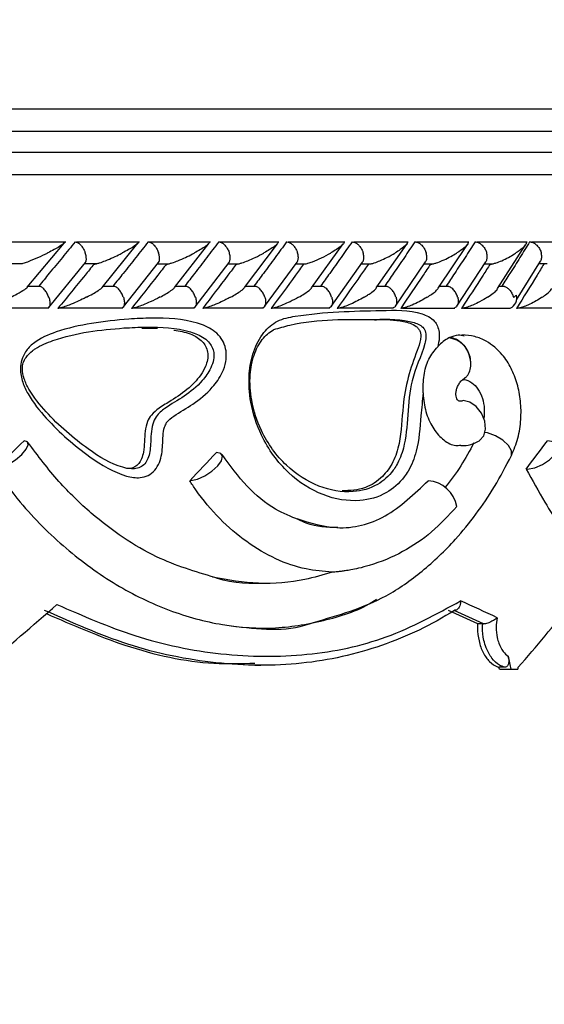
# Model space of a CAD drawing. Header units: millimetres. Extents: x 65 to 121, y 64 to 185.
# Tile 145 of 175: x 94.19 to 95.37, y 132 to 134.21. Entities that reach past the tile are written whole.
import ezdxf

# ---------------------------------------------------------------- set-up
doc = ezdxf.new("R2010")
doc.units = ezdxf.units.MM
doc.styles.add('SLDTEXTSTYLE0', font='TXT', dxfattribs={"width": 0.75})
doc.dimstyles.new('SLDDIMSTYLE0', dxfattribs={"dimtxt": 3.5, "dimasz": 3.302, "dimexe": 0, "dimexo": 0.0625, "dimgap": 0.875, "dimtad": 1, "dimdec": 0, "dimlfac": 20, "dimrnd": 1e-09, "dimzin": 12, "dimdsep": 46, "dimtxsty": 'SLDTEXTSTYLE0', "dimsah": 1, "dimcen": 0.09, "dimadec": 0, "dimazin": 3, "dimtfac": 1, "dimtdec": 0, "dimtofl": 0, "dimtmove": 0, "dimatfit": 3, "dimfxl": 0, "dimfrac": 2, "dimtolj": 1, "dimtzin": 12, "dimarcsym": 0})
doc.dimstyles.new('SLDDIMSTYLE1', dxfattribs={"dimtxt": 3.5, "dimasz": 3.302, "dimexe": 0, "dimexo": 0.0625, "dimgap": 0.875, "dimtad": 1, "dimdec": 0, "dimlfac": 20, "dimrnd": 1e-09, "dimzin": 12, "dimdsep": 46, "dimtxsty": 'SLDTEXTSTYLE0', "dimsah": 1, "dimcen": 0.09, "dimadec": 0, "dimazin": 3, "dimtfac": 1, "dimtdec": 0, "dimtmove": 0, "dimatfit": 0, "dimfxl": 0, "dimfrac": 2, "dimtolj": 1, "dimtzin": 12, "dimarcsym": 0})

# ---------------------------------------------------------------- blocks, each defined once
blk = doc.blocks.new('_D')
at = {"color": 7, "linetype": 'Continuous', "lineweight": 18}
for p, q in [((87.9732, 185.0116), (121.2937, 185.0116)), ((120.2937, 185.0116), (120.2937, 118.6561)), ((85.3725, 118.6561), (121.2937, 118.6561))]:
    blk.add_line(p, q, dxfattribs=at)
for points in [[(120.2937, 185.0116), (119.7857, 181.7096), (120.8017, 181.7096)], [(120.2937, 118.6561), (120.8017, 121.9581), (119.7857, 121.9581)]]:
    blk.add_solid(points, dxfattribs=at)
at = {"color": 7, "linetype": 'Continuous', "lineweight": 18, "insert": (115.782, 153.7638), "char_height": 3.5, "attachment_point": 1, "rotation": 90, "style": 'SLDTEXTSTYLE0'}
blk.add_mtext('1327', dxfattribs=at)
blk = doc.blocks.new('_D_1')
at = {"color": 7, "linetype": 'Continuous', "lineweight": 18}
for p, q in [((86.2605, 139.3984), (111.3595, 139.3984)), ((110.3595, 139.3984), (110.3595, 118.6561)), ((85.3725, 118.6561), (111.3595, 118.6561))]:
    blk.add_line(p, q, dxfattribs=at)
for points in [[(110.3595, 139.3984), (109.8515, 136.0964), (110.8675, 136.0964)], [(110.3595, 118.6561), (110.8675, 121.9581), (109.8515, 121.9581)]]:
    blk.add_solid(points, dxfattribs=at)
at = {"color": 7, "linetype": 'Continuous', "lineweight": 18, "insert": (105.8477, 126.8513), "char_height": 3.5, "attachment_point": 1, "rotation": 90, "style": 'SLDTEXTSTYLE0'}
blk.add_mtext('415', dxfattribs=at)

msp = doc.modelspace()

# ---------------------------------------------------------------- linework, layer by layer
at = {"color": 7, "linetype": 'Continuous', "lineweight": 25}
for p, q in [((93.24393, 134.01008), (96.51802, 134.01008)), ((91.82529, 133.91307), (96.27624, 133.91307)), ((94.29819, 133.71165), (94.15181, 133.71165)), ((94.21182, 133.61089), (94.29421, 133.70936)), ((94.46313, 133.71164), (94.32163, 133.71164)), ((94.37956, 133.61036), (94.45934, 133.7091)), ((94.62228, 133.71163), (94.48565, 133.71163)), ((94.5418, 133.61022), (94.61836, 133.70842)), ((94.77567, 133.7116), (94.64395, 133.7116)), ((94.69807, 133.60979), (94.77204, 133.70822)), ((94.92336, 133.71155), (94.79657, 133.71155)), ((94.84882, 133.60962), (94.91978, 133.70771)), ((95.06531, 133.7115), (94.94351, 133.7115)), ((94.9936, 133.60909), (95.06198, 133.70745)), ((95.20141, 133.71144), (95.08471, 133.71144)), ((95.13256, 133.60843), (95.19818, 133.70683)), ((95.3316, 133.71139), (95.22012, 133.71139)), ((95.26568, 133.60769), (95.32833, 133.7059)), ((95.44719, 133.71165), (95.3416, 133.71165)), ((94.17045, 133.66365), (94.19923, 133.66365)), ((94.25905, 133.56496), (94.34201, 133.66585)), ((94.33978, 133.66359), (94.36709, 133.66359)), ((94.42713, 133.56685), (94.5059, 133.66608)), ((94.5032, 133.66353), (94.52931, 133.66353)), ((94.58805, 133.56711), (94.66401, 133.66635)), ((94.66079, 133.66347), (94.6858, 133.66347)), ((94.74321, 133.56741), (94.8164, 133.66666)), ((94.81259, 133.66341), (94.83663, 133.66341)), ((94.89266, 133.56776), (94.96307, 133.66701)), ((94.95864, 133.66337), (94.98164, 133.66337)), ((95.0364, 133.56816), (95.104, 133.66743)), ((95.10122, 133.66334), (95.121, 133.66334)), ((95.17436, 133.56862), (95.23914, 133.6679)), ((95.23615, 133.66332), (95.25457, 133.66332)), ((95.3079, 133.58283), (95.36151, 133.66881)), ((95.35829, 133.66365), (95.37636, 133.66365)), ((94.24115, 133.61254), (94.21312, 133.61254)), ((94.40796, 133.61253), (94.38102, 133.61253)), ((94.56901, 133.6125), (94.5431, 133.6125)), ((94.72437, 133.61245), (94.6993, 133.61245)), ((94.87405, 133.6124), (94.84978, 133.6124)), ((95.01802, 133.61234), (94.99444, 133.61234)), ((95.15622, 133.61228), (95.1334, 133.61228)), ((95.28129, 133.61222), (95.26662, 133.61222)), ((94.11262, 133.56448), (94.25967, 133.56448)), ((94.28371, 133.56442), (94.42588, 133.56442)), ((94.44895, 133.56437), (94.58623, 133.56437)), ((94.6084, 133.56431), (94.74077, 133.56431)), ((94.76213, 133.56427), (94.88957, 133.56427)), ((94.91018, 133.56424), (95.03261, 133.56424)), ((95.05252, 133.56422), (95.16985, 133.56422)), ((95.18913, 133.56422), (95.29398, 133.56422)), ((95.31346, 133.56448), (95.41993, 133.56448)), ((94.46832, 133.51902), (94.50332, 133.51877)), ((95.15772, 133.49807), (95.15664, 133.49754)), ((95.23215, 132.85673), (95.22096, 132.85673)), ((95.23215, 132.85673), (95.23371, 132.85669)), ((94.72163, 132.76384), (94.7347, 132.76384)), ((95.28156, 132.75944), (95.26865, 132.75944)), ((95.2697, 132.75507), (95.2963, 132.75507)), ((95.2963, 132.75507), (95.31097, 132.75507))]:
    msp.add_line(p, q, dxfattribs=at)
at = {"color": 1, "linetype": 'Continuous', "lineweight": 25}
for p, q in [((93.23614, 133.96008), (96.56802, 133.96008)), ((91.82611, 133.86307), (96.32624, 133.86307))]:
    msp.add_line(p, q, dxfattribs=at)
at = {"color": 7, "linetype": 'Continuous', "lineweight": 25, "flags": 128}
for points in [[(95.22473, 133.26683), (95.22525, 133.26716), (95.23447, 133.27778), (95.23849, 133.29315), (95.23672, 133.31098), (95.22942, 133.32864), (95.21768, 133.34353), (95.20321, 133.35344), (95.18818, 133.3569)], [(94.14044, 133.20356), (94.15337, 133.20652), (94.16903, 133.2137), (94.18511, 133.22405), (94.19923, 133.23603), (94.20931, 133.24789), (94.21387, 133.25786), (94.21223, 133.26448), (94.20463, 133.26678)], [(95.3319, 133.20356), (95.3488, 133.20652), (95.36642, 133.2137), (95.38215, 133.22405), (95.39368, 133.23603), (95.39931, 133.24789), (95.3982, 133.25786), (95.39052, 133.26448), (95.3774, 133.26678)], [(94.57851, 133.17747), (94.59305, 133.18076), (94.60946, 133.18814), (94.62535, 133.19855), (94.63845, 133.21048), (94.64685, 133.22221), (94.64934, 133.23204), (94.64555, 133.23855), (94.63605, 133.24081)]]:
    msp.add_lwpolyline(points, dxfattribs=at)
at = {"color": 1, "linetype": 'Continuous', "lineweight": 25, "flags": 128}
msp.add_lwpolyline([(95.29657, 133.23382), (95.29698, 133.23468), (95.29701, 133.24458), (95.29015, 133.25626), (95.27744, 133.26795), (95.26082, 133.27785), (95.24283, 133.28444), (95.23735, 133.28566)], dxfattribs=at)
at = {"color": 7, "linetype": 'Continuous', "lineweight": 25}
for centre, radius, start, end in [((95.2835, 133.58724), 0.02529, 294.45523, 13.4496), ((95.14839, 133.4416), 0.05654, 8.54661, 81.61033), ((95.32978, 133.25437), 0.05085, 269.85992, 272.38669), ((94.57571, 133.21159), 0.03424, 269.89498, 274.68564), ((95.10486, 133.10726), 0.07034, 10.18635, 85.78536), ((91.74758, 133.8572), 4.37867, 298.678, 346.79235)]:
    msp.add_arc(centre, radius, start, end, dxfattribs=at)
for centre, major_axis, ratio, start_param, end_param in [((91.75124, 133.23515), (4.46786, 3.52212), 0.279469, 5.0446119, 5.0615405), ((91.75124, 133.23515), (4.33043, 3.12957), 0.4715713, 5.2820693, 5.2989979), ((91.75124, 133.20908), (4.42153, 3.43828), 0.3417523, 5.1180156, 5.1349102), ((91.75124, 133.0925), (4.57046, -1.08404), 0.187895, 0.7396462, 0.767203), ((91.75124, 133.33407), (4.45378, 2.97789), 0.3513126, 5.0245109, 5.0668144), ((91.75124, 133.0716), (4.53043, -1.07961), 0.1886315, 0.7445244, 0.7667413), ((91.74686, 133.07337), (4.5504, -1.08438), 0.1886315, 0.7438994, 0.766048), ((91.75124, 133.33407), (4.38972, 2.3962), 0.5378431, 5.3187233, 5.3610268), ((91.75124, 134.85044), (-3.65009, 12.21316), 0.2258355, 4.4729726, 4.4753725), ((91.75124, 134.85044), (-3.61817, 12.10638), 0.2258355, 4.4714399, 4.471806), ((91.75124, 135.3334), (2.38461, 15.05558), 0.2593318, 4.5814845, 4.5817792)]:
    msp.add_ellipse(centre, major_axis=major_axis, ratio=ratio, start_param=start_param, end_param=end_param, dxfattribs=at)
for points, knots in [([(94.31892, 133.71245), (94.3094, 133.70082), (94.29018, 133.67733), (94.26298, 133.64431), (94.24526, 133.62294), (94.23736, 133.61341)], [0, 0, 0, 0, 0.3521705, 0.7113261, 1, 1, 1, 1]), ([(94.29533, 133.71217), (94.2955, 133.71189), (94.29603, 133.71101), (94.29331, 133.70839), (94.28607, 133.70306), (94.27381, 133.69596), (94.26242, 133.69002), (94.25732, 133.68749), (94.25725, 133.68745)], [0, 0, 0, 0, 0.0653618, 0.2035579, 0.340625, 0.717961, 0.9962003, 1, 1, 1, 1]), ([(94.31892, 133.71245), (94.31904, 133.71245), (94.32063, 133.71243), (94.32404, 133.71141), (94.32926, 133.70766), (94.33453, 133.7017), (94.33876, 133.69469), (94.34087, 133.68965), (94.34161, 133.68754), (94.34164, 133.68745)], [0, 0, 0, 0, 0.0163689, 0.2068993, 0.3985412, 0.5994353, 0.8309776, 0.993475, 1, 1, 1, 1]), ([(94.48265, 133.71245), (94.47345, 133.70081), (94.45487, 133.67727), (94.42861, 133.64426), (94.4115, 133.6229), (94.40391, 133.61341)], [0, 0, 0, 0, 0.3526531, 0.7126125, 1, 1, 1, 1]), ([(94.46038, 133.71208), (94.46055, 133.71178), (94.46109, 133.71086), (94.45876, 133.70833), (94.45217, 133.70306), (94.44055, 133.69596), (94.42954, 133.69002), (94.42463, 133.68749), (94.42456, 133.68745)], [0, 0, 0, 0, 0.0654696, 0.1993171, 0.3322415, 0.7173282, 0.9961742, 1, 1, 1, 1]), ([(94.48265, 133.71245), (94.48362, 133.71236), (94.48619, 133.71213), (94.49088, 133.70971), (94.49642, 133.70476), (94.50157, 133.69773), (94.50454, 133.6916), (94.50578, 133.68816), (94.50599, 133.68753), (94.50602, 133.68745)], [0, 0, 0, 0, 0.1156988, 0.3058072, 0.5012, 0.7257133, 0.9503961, 0.9934872, 1, 1, 1, 1]), ([(94.64063, 133.71245), (94.63175, 133.70079), (94.61381, 133.67723), (94.58847, 133.64422), (94.57198, 133.62287), (94.56467, 133.61341)], [0, 0, 0, 0, 0.3531115, 0.7135342, 1, 1, 1, 1]), ([(94.61728, 133.71245), (94.61763, 133.71245), (94.61873, 133.71244), (94.61989, 133.712), (94.62028, 133.71024), (94.61695, 133.70681), (94.60675, 133.69907), (94.59553, 133.69253), (94.58609, 133.68749), (94.58603, 133.68745)], [0, 0, 0, 0, 0.0233503, 0.073471, 0.1346989, 0.3255615, 0.4728035, 0.9964192, 1, 1, 1, 1]), ([(94.64063, 133.71245), (94.64165, 133.71236), (94.64437, 133.71213), (94.64926, 133.70971), (94.65496, 133.70476), (94.6602, 133.69773), (94.66315, 133.69159), (94.66437, 133.68816), (94.66457, 133.68753), (94.66459, 133.68745)], [0, 0, 0, 0, 0.1158045, 0.30583129, 0.50116764, 0.72571138, 0.95043774, 0.99349872, 1, 1, 1, 1]), ([(94.7929, 133.71245), (94.78433, 133.70078), (94.76704, 133.67721), (94.74263, 133.64419), (94.72674, 133.62285), (94.71971, 133.61341)], [0, 0, 0, 0, 0.3535564, 0.7141016, 1, 1, 1, 1]), ([(94.77042, 133.71245), (94.77063, 133.71245), (94.77135, 133.71246), (94.77262, 133.71228), (94.7736, 133.71159), (94.77347, 133.70968), (94.77067, 133.7065), (94.7615, 133.69901), (94.75087, 133.6925), (94.74178, 133.68749), (94.74172, 133.68745)], [0, 0, 0, 0, 0.0130743, 0.0440209, 0.1002212, 0.1663466, 0.3297222, 0.4739238, 0.9964061, 1, 1, 1, 1]), ([(94.7929, 133.71245), (94.79305, 133.71245), (94.79493, 133.71243), (94.79887, 133.7114), (94.80468, 133.70765), (94.81035, 133.70169), (94.81468, 133.69469), (94.8167, 133.68965), (94.81737, 133.68753), (94.8174, 133.68745)], [0, 0, 0, 0, 0.0167328, 0.2070648, 0.3985551, 0.5993247, 0.831034, 0.9934954, 1, 1, 1, 1]), ([(94.93946, 133.71245), (94.93123, 133.70079), (94.91461, 133.67723), (94.89112, 133.64422), (94.87582, 133.62287), (94.86904, 133.61341)], [0, 0, 0, 0, 0.3533388, 0.7136715, 1, 1, 1, 1]), ([(94.9178, 133.71245), (94.91785, 133.71245), (94.91873, 133.71247), (94.92029, 133.71228), (94.92155, 133.71127), (94.92087, 133.7083), (94.91514, 133.70278), (94.90487, 133.69539), (94.89631, 133.69014), (94.8917, 133.68749), (94.89164, 133.68745)], [0, 0, 0, 0, 0.0028466, 0.0509796, 0.1103326, 0.2078053, 0.4531848, 0.7216389, 0.9964036, 1, 1, 1, 1]), ([(94.93946, 133.71245), (94.93962, 133.71245), (94.94159, 133.71243), (94.94569, 133.71141), (94.95167, 133.70766), (94.95745, 133.70169), (94.96179, 133.69468), (94.96378, 133.68965), (94.96441, 133.68753), (94.96444, 133.68745)], [0, 0, 0, 0, 0.0166355, 0.2070125, 0.3985393, 0.5993404, 0.8310139, 0.9934847, 1, 1, 1, 1]), ([(95.08028, 133.71245), (95.0724, 133.70082), (95.05648, 133.67732), (95.03392, 133.6443), (95.0192, 133.62292), (95.01266, 133.61341)], [0, 0, 0, 0, 0.3524704, 0.7122482, 1, 1, 1, 1]), ([(95.05941, 133.71245), (95.06007, 133.71243), (95.0615, 133.71239), (95.06306, 133.71173), (95.06372, 133.70995), (95.06036, 133.70447), (95.05023, 133.69655), (95.04003, 133.68999), (95.03584, 133.68749), (95.03579, 133.68745)], [0, 0, 0, 0, 0.0388602, 0.0848105, 0.1629338, 0.3126905, 0.7369056, 0.9964091, 1, 1, 1, 1]), ([(95.08028, 133.71245), (95.08145, 133.71237), (95.08456, 133.71213), (95.08997, 133.70972), (95.09611, 133.70476), (95.10153, 133.69773), (95.10438, 133.6916), (95.10548, 133.68816), (95.10566, 133.68753), (95.10568, 133.68745)], [0, 0, 0, 0, 0.1156045, 0.3057795, 0.5012317, 0.7256987, 0.9503503, 0.993484, 1, 1, 1, 1]), ([(95.21531, 133.71245), (95.20778, 133.70085), (95.19257, 133.67741), (95.17096, 133.6444), (95.15682, 133.62298), (95.15051, 133.61341)], [0, 0, 0, 0, 0.35157523, 0.71044208, 1, 1, 1, 1]), ([(95.19519, 133.71245), (95.19568, 133.71244), (95.19699, 133.71243), (95.19874, 133.71195), (95.19998, 133.71051), (95.19854, 133.70608), (95.18996, 133.69808), (95.17995, 133.6911), (95.17417, 133.68749), (95.17411, 133.68745)], [0, 0, 0, 0, 0.0273873, 0.072141, 0.141881, 0.2690929, 0.6203428, 0.9964128, 1, 1, 1, 1]), ([(95.21531, 133.71245), (95.21652, 133.71237), (95.21974, 133.71213), (95.22531, 133.70972), (95.23157, 133.70476), (95.23702, 133.69773), (95.23983, 133.6916), (95.24088, 133.68816), (95.24105, 133.68753), (95.24107, 133.68745)], [0, 0, 0, 0, 0.1153915, 0.3057282, 0.5012761, 0.7256841, 0.9502463, 0.9934822, 1, 1, 1, 1]), ([(95.33729, 133.71245), (95.33011, 133.70085), (95.31555, 133.67731), (95.29488, 133.64429), (95.28131, 133.62289), (95.27531, 133.61341)], [0, 0, 0, 0, 0.3511494, 0.712728, 1, 1, 1, 1]), ([(95.32922, 133.71134), (95.32933, 133.71128), (95.33038, 133.71066), (95.32967, 133.70723), (95.32516, 133.70154), (95.31653, 133.69432), (95.31009, 133.68979), (95.30659, 133.68749), (95.30654, 133.68745)], [0, 0, 0, 0, 0.0143445, 0.1376783, 0.4655182, 0.7287576, 0.9959748, 1, 1, 1, 1]), ([(95.33729, 133.71245), (95.33854, 133.71237), (95.34187, 133.71213), (95.34757, 133.70972), (95.35394, 133.70477), (95.35941, 133.69773), (95.36218, 133.6916), (95.36319, 133.68816), (95.36335, 133.68754), (95.36337, 133.68745)], [0, 0, 0, 0, 0.1152934, 0.3056871, 0.5012836, 0.7256603, 0.9501951, 0.9934635, 1, 1, 1, 1]), ([(94.19924, 133.66358), (94.20035, 133.66387), (94.20474, 133.66503), (94.21757, 133.66966), (94.23615, 133.67737), (94.25031, 133.68401), (94.25718, 133.68742), (94.25725, 133.68745)], [0, 0, 0, 0, 0.0550411, 0.2192316, 0.5991044, 0.9960029, 1, 1, 1, 1]), ([(94.34201, 133.66585), (94.34267, 133.66719), (94.34415, 133.6702), (94.34423, 133.67722), (94.34299, 133.68331), (94.34188, 133.68675), (94.34167, 133.68737), (94.34164, 133.68745)], [0, 0, 0, 0, 0.2651066, 0.5959288, 0.9269972, 0.9903909, 1, 1, 1, 1]), ([(94.36122, 133.66245), (94.3619, 133.66249), (94.36351, 133.66259), (94.36781, 133.66355), (94.37589, 133.66599), (94.39487, 133.67317), (94.41149, 133.68084), (94.42302, 133.68667), (94.42449, 133.68742), (94.42456, 133.68745)], [0, 0, 0, 0, 0.0427744, 0.100381, 0.1938321, 0.38605, 0.9205358, 0.9964016, 1, 1, 1, 1]), ([(94.50585, 133.66612), (94.50655, 133.66738), (94.50816, 133.67032), (94.50844, 133.67723), (94.50732, 133.68331), (94.50625, 133.68675), (94.50605, 133.68737), (94.50602, 133.68745)], [0, 0, 0, 0, 0.2530005, 0.5893539, 0.9259371, 0.9902572, 1, 1, 1, 1]), ([(94.52347, 133.66245), (94.5242, 133.66249), (94.52589, 133.66259), (94.53029, 133.66355), (94.53843, 133.66601), (94.55725, 133.67319), (94.57343, 133.68085), (94.58456, 133.68668), (94.58597, 133.68742), (94.58603, 133.68745)], [0, 0, 0, 0, 0.0429558, 0.1007628, 0.1945168, 0.3871936, 0.9215756, 0.9963883, 1, 1, 1, 1]), ([(94.66392, 133.66641), (94.66464, 133.66759), (94.66637, 133.67044), (94.66684, 133.67723), (94.66585, 133.68331), (94.66482, 133.68675), (94.66462, 133.68737), (94.66459, 133.68745)], [0, 0, 0, 0, 0.2389284, 0.5816401, 0.9246207, 0.9900739, 1, 1, 1, 1]), ([(94.68, 133.66245), (94.68075, 133.66249), (94.68252, 133.66259), (94.68699, 133.66355), (94.69514, 133.66599), (94.70762, 133.6708), (94.72419, 133.67823), (94.73557, 133.68407), (94.74165, 133.68742), (94.74172, 133.68745)], [0, 0, 0, 0, 0.042723, 0.1004476, 0.1939206, 0.3857552, 0.6486477, 0.996414, 1, 1, 1, 1]), ([(94.81627, 133.66675), (94.81698, 133.66782), (94.81881, 133.67058), (94.81946, 133.67724), (94.8186, 133.68332), (94.81761, 133.68675), (94.81742, 133.68737), (94.8174, 133.68745)], [0, 0, 0, 0, 0.2224887, 0.5726088, 0.9230103, 0.9898723, 1, 1, 1, 1]), ([(94.83664, 133.66334), (94.83799, 133.66367), (94.84265, 133.66481), (94.85483, 133.66925), (94.87234, 133.67699), (94.88517, 133.68375), (94.89158, 133.68742), (94.89164, 133.68745)], [0, 0, 0, 0, 0.0633435, 0.2187411, 0.5740238, 0.9960408, 1, 1, 1, 1]), ([(94.96291, 133.66712), (94.96359, 133.66808), (94.96549, 133.67073), (94.96631, 133.67724), (94.96558, 133.68331), (94.96465, 133.68675), (94.96446, 133.68737), (94.96444, 133.68745)], [0, 0, 0, 0, 0.2029003, 0.5618132, 0.9210063, 0.9895934, 1, 1, 1, 1]), ([(94.98165, 133.66327), (94.9819, 133.66332), (94.98427, 133.66377), (94.99148, 133.66608), (95.00354, 133.67073), (95.01945, 133.67823), (95.0301, 133.68407), (95.03573, 133.68742), (95.03579, 133.68745)], [0, 0, 0, 0, 0.0118589, 0.1141946, 0.3242979, 0.6128452, 0.9960573, 1, 1, 1, 1]), ([(95.10382, 133.66755), (95.10445, 133.66838), (95.10639, 133.67091), (95.10735, 133.67725), (95.10676, 133.68331), (95.10588, 133.68675), (95.1057, 133.68737), (95.10568, 133.68745)], [0, 0, 0, 0, 0.1795494, 0.5489401, 0.9185651, 0.9892786, 1, 1, 1, 1]), ([(95.11527, 133.66245), (95.11613, 133.6625), (95.11813, 133.66259), (95.12284, 133.66356), (95.13107, 133.66603), (95.14912, 133.67328), (95.16345, 133.68095), (95.17297, 133.68674), (95.17406, 133.68742), (95.17411, 133.68745)], [0, 0, 0, 0, 0.0432964, 0.1010448, 0.1950169, 0.3888618, 0.9279867, 0.9964025, 1, 1, 1, 1]), ([(95.23895, 133.66802), (95.2395, 133.66871), (95.24144, 133.6711), (95.24253, 133.67726), (95.24209, 133.68331), (95.24126, 133.68675), (95.24109, 133.68737), (95.24107, 133.68745)], [0, 0, 0, 0, 0.1520654, 0.53372556, 0.91565501, 0.98889627, 1, 1, 1, 1]), ([(95.2488, 133.66245), (95.24968, 133.66249), (95.25173, 133.66259), (95.25646, 133.66355), (95.26463, 133.66599), (95.28234, 133.6732), (95.29624, 133.68087), (95.30538, 133.68669), (95.30649, 133.68742), (95.30654, 133.68745)], [0, 0, 0, 0, 0.0427784, 0.1000555, 0.1932212, 0.3854893, 0.9231098, 0.9964054, 1, 1, 1, 1]), ([(95.36139, 133.66889), (95.36174, 133.6693), (95.36352, 133.67145), (95.36461, 133.67728), (95.36433, 133.68331), (95.36355, 133.68675), (95.36339, 133.68737), (95.36337, 133.68745)], [0, 0, 0, 0, 0.0963745, 0.5030705, 0.9100171, 0.9881847, 1, 1, 1, 1]), ([(94.36122, 133.66245), (94.35451, 133.65418), (94.32776, 133.62116), (94.3007, 133.58815), (94.28041, 133.56341)], [0, 0, 0, 0, 0.2504677, 1, 1, 1, 1]), ([(94.52347, 133.66245), (94.517, 133.65417), (94.49118, 133.62115), (94.46504, 133.58814), (94.44546, 133.56341)], [0, 0, 0, 0, 0.2509722, 1, 1, 1, 1]), ([(94.68, 133.66245), (94.67375, 133.65416), (94.64886, 133.62115), (94.62364, 133.58813), (94.60476, 133.56341)], [0, 0, 0, 0, 0.2511574, 1, 1, 1, 1]), ([(94.83081, 133.66245), (94.8248, 133.65417), (94.80084, 133.62116), (94.77654, 133.58814), (94.75834, 133.56341)], [0, 0, 0, 0, 0.2510107, 1, 1, 1, 1]), ([(94.97591, 133.66245), (94.97015, 133.65419), (94.94712, 133.62119), (94.92374, 133.58817), (94.90621, 133.56341)], [0, 0, 0, 0, 0.250245, 1, 1, 1, 1]), ([(95.11527, 133.66245), (95.10976, 133.65423), (95.08767, 133.62123), (95.06521, 133.5882), (95.04835, 133.56341)], [0, 0, 0, 0, 0.2493386, 1, 1, 1, 1]), ([(95.2488, 133.66245), (95.24356, 133.65427), (95.22242, 133.62128), (95.2009, 133.58825), (95.18471, 133.56341)], [0, 0, 0, 0, 0.2479516, 1, 1, 1, 1]), ([(95.3691, 133.66245), (95.36409, 133.65421), (95.34402, 133.62118), (95.32352, 133.58818), (95.30813, 133.56341)], [0, 0, 0, 0, 0.2496838, 1, 1, 1, 1]), ([(94.17392, 133.58841), (94.17399, 133.58845), (94.17913, 133.59095), (94.19091, 133.59693), (94.20302, 133.60391), (94.21036, 133.60889), (94.21154, 133.6103), (94.21195, 133.61078)], [0, 0, 0, 0, 0.0043528, 0.3215223, 0.7648126, 0.9186177, 1, 1, 1, 1]), ([(94.25975, 133.58841), (94.25972, 133.58849), (94.25865, 133.59155), (94.25588, 133.59766), (94.25054, 133.60538), (94.24527, 133.61064), (94.24224, 133.61185), (94.24111, 133.6123)], [0, 0, 0, 0, 0.0077331, 0.2891521, 0.5709765, 0.8403587, 1, 1, 1, 1]), ([(94.3441, 133.58841), (94.34416, 133.58845), (94.35404, 133.59344), (94.3656, 133.59984), (94.37677, 133.6072), (94.37869, 133.60936), (94.37957, 133.61036)], [0, 0, 0, 0, 0.0044672, 0.6528006, 0.8400159, 1, 1, 1, 1]), ([(94.42697, 133.58841), (94.42695, 133.58849), (94.4259, 133.59155), (94.42314, 133.59766), (94.4177, 133.60538), (94.41226, 133.61063), (94.40909, 133.61183), (94.40791, 133.61228)], [0, 0, 0, 0, 0.0077319, 0.2898559, 0.5723772, 0.8423211, 1, 1, 1, 1]), ([(94.50839, 133.58841), (94.50846, 133.58845), (94.51795, 133.59341), (94.52902, 133.5998), (94.53922, 133.60701), (94.54108, 133.60916), (94.54192, 133.61013)], [0, 0, 0, 0, 0.0045391, 0.6595097, 0.8459072, 1, 1, 1, 1]), ([(94.58836, 133.58841), (94.58833, 133.58849), (94.58731, 133.59155), (94.58458, 133.59766), (94.57905, 133.60538), (94.57347, 133.61062), (94.57016, 133.61181), (94.56896, 133.61224)], [0, 0, 0, 0, 0.0077552, 0.2909136, 0.5744727, 0.8453569, 1, 1, 1, 1]), ([(94.66688, 133.58841), (94.66694, 133.58845), (94.6761, 133.5934), (94.68657, 133.59975), (94.69595, 133.60682), (94.6975, 133.60886), (94.69816, 133.60973)], [0, 0, 0, 0, 0.00463136, 0.6722402, 0.85952916, 1, 1, 1, 1]), ([(94.74396, 133.58841), (94.74393, 133.58849), (94.74295, 133.59156), (94.74025, 133.59767), (94.73464, 133.60538), (94.72895, 133.61059), (94.72553, 133.61178), (94.72432, 133.6122)], [0, 0, 0, 0, 0.0077861, 0.2923325, 0.577273, 0.8494565, 1, 1, 1, 1]), ([(94.8196, 133.58841), (94.81966, 133.58845), (94.82406, 133.59092), (94.83431, 133.59697), (94.84352, 133.60381), (94.84869, 133.60839), (94.84899, 133.60934), (94.84902, 133.60945)], [0, 0, 0, 0, 0.0047108, 0.3417978, 0.8310721, 0.9796265, 1, 1, 1, 1]), ([(94.8938, 133.58841), (94.89377, 133.58849), (94.89283, 133.59155), (94.89016, 133.59767), (94.88449, 133.60538), (94.87871, 133.61056), (94.87521, 133.61173), (94.874, 133.61214)], [0, 0, 0, 0, 0.0078412, 0.2940635, 0.5806961, 0.854521, 1, 1, 1, 1]), ([(94.96655, 133.58841), (94.96661, 133.58845), (94.96988, 133.59035), (94.97613, 133.59417), (94.98557, 133.6008), (94.99254, 133.60605), (94.99369, 133.60873), (94.99378, 133.60895)], [0, 0, 0, 0, 0.00483381, 0.27047607, 0.53879921, 0.96219224, 1, 1, 1, 1]), ([(95.03786, 133.58841), (95.03784, 133.58849), (95.03693, 133.59156), (95.03432, 133.59766), (95.0286, 133.60537), (95.02275, 133.61052), (95.01917, 133.61168), (95.01796, 133.61208)], [0, 0, 0, 0, 0.00788814, 0.29578592, 0.58409434, 0.85955277, 1, 1, 1, 1]), ([(95.10771, 133.58841), (95.10777, 133.58845), (95.11158, 133.59076), (95.11868, 133.59544), (95.12785, 133.60221), (95.13112, 133.60636), (95.1327, 133.60835)], [0, 0, 0, 0, 0.0050006, 0.340787, 0.6834793, 1, 1, 1, 1]), ([(95.1761, 133.58841), (95.17608, 133.58849), (95.17522, 133.59156), (95.17266, 133.59766), (95.16691, 133.60536), (95.161, 133.61048), (95.15736, 133.61164), (95.15616, 133.61202)], [0, 0, 0, 0, 0.0079339, 0.29744739, 0.58737218, 0.86446151, 1, 1, 1, 1]), ([(95.24302, 133.58841), (95.24307, 133.58844), (95.24766, 133.59137), (95.25514, 133.5967), (95.26315, 133.60326), (95.26504, 133.60657), (95.26568, 133.6077)], [0, 0, 0, 0, 0.0051484, 0.4421379, 0.8115647, 1, 1, 1, 1]), ([(95.2813, 133.61228), (95.28133, 133.61228), (95.28348, 133.61188), (95.28786, 133.60891), (95.29393, 133.60334), (95.29858, 133.59617), (95.30051, 133.59084), (95.30119, 133.58849), (95.30121, 133.58841)], [0, 0, 0, 0, 0.0032168, 0.2407392, 0.4856242, 0.7673818, 0.9919804, 1, 1, 1, 1]), ([(95.30121, 133.58841), (95.30127, 133.58844), (95.30372, 133.58989), (95.30593, 133.59152), (95.3081, 133.59312)], [0, 0, 0, 0, 0.0216185, 1, 1, 1, 1]), ([(95.36522, 133.58841), (95.36528, 133.58845), (95.36901, 133.59094), (95.37702, 133.59689), (95.38445, 133.60343), (95.38615, 133.60706), (95.38639, 133.60757)], [0, 0, 0, 0, 0.0052078, 0.3838682, 0.9131158, 1, 1, 1, 1]), ([(94.25975, 133.58841), (94.25978, 133.58833), (94.26085, 133.58527), (94.26235, 133.57915), (94.26241, 133.57146), (94.26092, 133.56634), (94.2589, 133.56519), (94.25824, 133.56482)], [0, 0, 0, 0, 0.0079659, 0.2979291, 0.5882895, 0.8656844, 1, 1, 1, 1]), ([(94.3441, 133.58841), (94.34403, 133.58838), (94.34233, 133.58752), (94.33048, 133.58161), (94.31361, 133.57387), (94.2948, 133.56681), (94.28695, 133.56445), (94.28268, 133.56351), (94.28111, 133.56344), (94.28041, 133.56341)], [0, 0, 0, 0, 0.00357659, 0.09016152, 0.62026369, 0.80664309, 0.89758859, 0.95414255, 1, 1, 1, 1]), ([(94.42697, 133.58841), (94.427, 133.58833), (94.42804, 133.58526), (94.42945, 133.57915), (94.42926, 133.57145), (94.42749, 133.5663), (94.42526, 133.56515), (94.42451, 133.56476)], [0, 0, 0, 0, 0.007896, 0.2962835, 0.5850812, 0.8608819, 1, 1, 1, 1]), ([(94.50839, 133.58841), (94.50833, 133.58838), (94.5017, 133.58491), (94.4896, 133.57894), (94.47245, 133.57147), (94.46004, 133.56678), (94.45218, 133.56444), (94.44784, 133.56351), (94.4462, 133.56344), (94.44546, 133.56341)], [0, 0, 0, 0, 0.00357541, 0.36268149, 0.62238823, 0.80743264, 0.89803198, 0.95455022, 1, 1, 1, 1]), ([(94.58836, 133.58841), (94.58839, 133.58833), (94.5894, 133.58527), (94.5907, 133.57915), (94.59027, 133.57144), (94.5882, 133.56627), (94.58576, 133.5651), (94.58492, 133.5647)], [0, 0, 0, 0, 0.0078573, 0.2946073, 0.5817804, 0.8559513, 1, 1, 1, 1]), ([(94.66688, 133.58841), (94.66682, 133.58838), (94.66357, 133.58661), (94.6569, 133.58312), (94.64485, 133.57724), (94.6318, 133.57144), (94.61954, 133.56677), (94.61165, 133.56443), (94.60725, 133.56351), (94.60553, 133.56344), (94.60476, 133.56341)], [0, 0, 0, 0, 0.00358266, 0.1847886, 0.36457598, 0.62322819, 0.80771548, 0.898198, 0.95472323, 1, 1, 1, 1]), ([(94.74396, 133.58841), (94.74399, 133.58833), (94.74496, 133.58527), (94.74616, 133.57915), (94.74547, 133.57143), (94.74311, 133.56623), (94.74046, 133.56505), (94.73953, 133.56464)], [0, 0, 0, 0, 0.0077964, 0.2928999, 0.578394, 0.8509661, 1, 1, 1, 1]), ([(94.8196, 133.58841), (94.81954, 133.58838), (94.8136, 133.58503), (94.8024, 133.57915), (94.78606, 133.57169), (94.7737, 133.5669), (94.76558, 133.56446), (94.76108, 133.56355), (94.75909, 133.5634), (94.75835, 133.56341), (94.75834, 133.56341)], [0, 0, 0, 0, 0.003581, 0.3495332, 0.6143679, 0.8037555, 0.8959958, 0.9531829, 0.9992357, 1, 1, 1, 1]), ([(94.8938, 133.58841), (94.89382, 133.58833), (94.89476, 133.58526), (94.89584, 133.57915), (94.89491, 133.57143), (94.89225, 133.56621), (94.8894, 133.56502), (94.88838, 133.56459)], [0, 0, 0, 0, 0.0077562, 0.2914757, 0.5756066, 0.8468728, 1, 1, 1, 1]), ([(94.96655, 133.58841), (94.9665, 133.58838), (94.96517, 133.5876), (94.95496, 133.58172), (94.93987, 133.574), (94.9217, 133.56687), (94.9136, 133.56446), (94.90905, 133.56354), (94.90698, 133.5634), (94.90622, 133.56341), (94.90621, 133.56341)], [0, 0, 0, 0, 0.00359795, 0.08149727, 0.61582512, 0.80444859, 0.89638954, 0.95343892, 0.9995149, 1, 1, 1, 1]), ([(95.03786, 133.58841), (95.03789, 133.58833), (95.03877, 133.58527), (95.03974, 133.57915), (95.03855, 133.57143), (95.03562, 133.56619), (95.03258, 133.56499), (95.03147, 133.56456)], [0, 0, 0, 0, 0.0077378, 0.2904387, 0.57354, 0.8438704, 1, 1, 1, 1]), ([(95.10771, 133.58841), (95.10766, 133.58838), (95.10629, 133.58754), (95.09641, 133.58164), (95.08175, 133.5739), (95.0639, 133.56683), (95.05587, 133.56444), (95.05123, 133.56353), (95.0492, 133.56341), (95.04835, 133.56341), (95.04835, 133.56341)], [0, 0, 0, 0, 0.0035864, 0.0877873, 0.6190561, 0.8060436, 0.8972646, 0.9539577, 0.9998789, 1, 1, 1, 1]), ([(95.1761, 133.58841), (95.17613, 133.58833), (95.17697, 133.58527), (95.17782, 133.57916), (95.17638, 133.57144), (95.17317, 133.56618), (95.16995, 133.56498), (95.16877, 133.56454)], [0, 0, 0, 0, 0.0077417, 0.2897316, 0.5721046, 0.8418252, 1, 1, 1, 1]), ([(95.24302, 133.58841), (95.24296, 133.58838), (95.2376, 133.58496), (95.22742, 133.579), (95.21212, 133.57152), (95.20037, 133.56682), (95.19235, 133.56443), (95.18772, 133.56355), (95.18555, 133.56338), (95.18472, 133.56341), (95.18471, 133.56341)], [0, 0, 0, 0, 0.0035749, 0.3591746, 0.6213637, 0.8073536, 0.897968, 0.9542628, 0.9998228, 1, 1, 1, 1]), ([(95.36522, 133.58841), (95.36517, 133.58838), (95.36393, 133.58754), (95.35489, 133.58164), (95.3412, 133.57388), (95.32392, 133.56682), (95.31592, 133.56443), (95.31124, 133.56355), (95.309, 133.56339), (95.30814, 133.56341), (95.30813, 133.56341)], [0, 0, 0, 0, 0.0035707, 0.088014, 0.6204479, 0.8069816, 0.8977579, 0.9540812, 0.9996022, 1, 1, 1, 1]), ([(95.09879, 133.37386), (95.09707, 133.35692), (95.09264, 133.31335), (95.08857, 133.25118), (95.0706, 133.20687), (95.04872, 133.17391), (95.01358, 133.14413), (94.95041, 133.12741), (94.8733, 133.14039), (94.7943, 133.18985), (94.73768, 133.266), (94.71082, 133.3469), (94.70641, 133.41302), (94.71691, 133.46826), (94.73938, 133.51051), (94.77303, 133.53893), (94.86498, 133.55593), (94.97339, 133.55784), (95.07187, 133.56037), (95.11106, 133.54573), (95.12324, 133.53667), (95.13125, 133.52392), (95.13488, 133.51061), (95.13533, 133.4944), (95.1328, 133.48384), (95.13128, 133.47751)], [0, 0, 0, 0, 0.0330521, 0.0850248, 0.118228, 0.1295691, 0.1729855, 0.2282616, 0.3019749, 0.3764129, 0.4509845, 0.5022605, 0.5433789, 0.5765271, 0.6099048, 0.6401977, 0.675367, 0.8459883, 0.9313244, 0.9456892, 0.960158, 0.9693782, 0.978629, 0.987196, 1, 1, 1, 1]), ([(94.43913, 133.53947), (94.45616, 133.54034), (94.50825, 133.54298), (94.57258, 133.53964), (94.62353, 133.51922), (94.64355, 133.50136), (94.65408, 133.48344), (94.65839, 133.46361), (94.65692, 133.44134), (94.64739, 133.4138), (94.62288, 133.37965), (94.58464, 133.34859), (94.54831, 133.32849), (94.52535, 133.31175), (94.51516, 133.28884), (94.51628, 133.25723), (94.5113, 133.22301), (94.49812, 133.19953), (94.48267, 133.18777), (94.46069, 133.1824), (94.41464, 133.19007), (94.34196, 133.23465), (94.26795, 133.29851), (94.2191, 133.35888), (94.20027, 133.39761), (94.19486, 133.42462), (94.19836, 133.44854), (94.20827, 133.46894), (94.23331, 133.49392), (94.28481, 133.51555), (94.35715, 133.53146), (94.41143, 133.53677), (94.43913, 133.53947)], [0, 0, 0, 0, 0.04315596, 0.13198039, 0.16429921, 0.18106605, 0.19518376, 0.20935691, 0.22202155, 0.24008359, 0.26980172, 0.3156672, 0.35689538, 0.3736738, 0.38159533, 0.40911203, 0.43627417, 0.45117531, 0.46622479, 0.48118907, 0.50722577, 0.58181613, 0.68104731, 0.73056356, 0.7510548, 0.77175557, 0.78566503, 0.79958403, 0.81889343, 0.86347335, 0.93032222, 1, 1, 1, 1]), ([(94.76437, 133.51589), (94.76398, 133.51568), (94.75439, 133.51059), (94.73636, 133.49466), (94.71778, 133.45886), (94.70881, 133.41104), (94.71286, 133.35159), (94.73751, 133.27729), (94.7901, 133.20638), (94.86386, 133.15998), (94.93566, 133.14776), (94.99348, 133.16301), (95.02486, 133.1898), (95.04379, 133.21877), (95.05953, 133.25902), (95.0643, 133.32538), (95.06994, 133.40876), (95.09673, 133.45946), (95.10521, 133.49612), (95.10507, 133.50614), (95.10336, 133.51326), (95.09891, 133.52086), (95.09032, 133.52719), (95.05489, 133.54054), (94.95905, 133.53641), (94.85238, 133.54197), (94.77637, 133.51945), (94.76437, 133.51589)], [0, 0, 0, 0, 0.0010839, 0.0267557, 0.0542207, 0.083432, 0.1207379, 0.1682394, 0.2382571, 0.3087962, 0.3786106, 0.4299943, 0.4689063, 0.4788457, 0.5079977, 0.5570195, 0.6073035, 0.6676992, 0.6773809, 0.6821407, 0.6868186, 0.6919969, 0.7024025, 0.7148296, 0.7978255, 0.9680741, 1, 1, 1, 1]), ([(94.98935, 133.53762), (94.99625, 133.53805), (95.01354, 133.53914), (95.03993, 133.53677), (95.06469, 133.53277), (95.08091, 133.52539), (95.08848, 133.51822), (95.09227, 133.51149), (95.09377, 133.50282), (95.09239, 133.4878), (95.08069, 133.45729), (95.06377, 133.40993), (95.05118, 133.33898), (95.05042, 133.27223), (95.03243, 133.21744), (95.00609, 133.1821), (94.96678, 133.15677), (94.93466, 133.15522), (94.91693, 133.15436)], [0, 0, 0, 0, 0.04470142, 0.11199455, 0.17940062, 0.21321678, 0.22689266, 0.24072092, 0.25281143, 0.26742303, 0.31002524, 0.41375277, 0.51667427, 0.64786636, 0.71996983, 0.79227318, 0.88535182, 1, 1, 1, 1]), ([(94.42825, 133.51951), (94.40176, 133.51722), (94.34883, 133.51265), (94.28185, 133.49719), (94.23974, 133.48009), (94.21991, 133.46611), (94.20977, 133.45642), (94.20217, 133.44182), (94.19962, 133.42477), (94.20426, 133.40401), (94.22108, 133.37022), (94.26748, 133.31326), (94.33792, 133.2524), (94.40627, 133.21004), (94.4476, 133.20271), (94.46467, 133.20657), (94.4756, 133.21453), (94.4854, 133.23199), (94.48895, 133.26332), (94.48881, 133.29637), (94.50143, 133.32506), (94.52675, 133.34534), (94.56406, 133.36544), (94.59986, 133.39456), (94.62149, 133.42426), (94.62923, 133.44593), (94.63036, 133.46144), (94.62747, 133.47462), (94.6199, 133.48714), (94.60352, 133.50142), (94.55645, 133.51986), (94.49531, 133.52291), (94.44494, 133.52036), (94.42825, 133.51951)], [0, 0, 0, 0, 0.0729659, 0.1457406, 0.1834879, 0.1899423, 0.2063747, 0.2168989, 0.2271951, 0.244235, 0.2634823, 0.3142479, 0.4194336, 0.4963724, 0.5203527, 0.5322779, 0.5430635, 0.5539797, 0.5784227, 0.6123745, 0.6263866, 0.6499996, 0.6952528, 0.7419084, 0.7699415, 0.7849601, 0.7942951, 0.8042361, 0.814779, 0.8290089, 0.8602602, 0.9536995, 1, 1, 1, 1]), ([(94.54038, 133.51473), (94.55275, 133.51273), (94.57415, 133.50927), (94.5976, 133.4962), (94.61013, 133.48208), (94.61569, 133.46956), (94.61696, 133.45493), (94.61343, 133.43724), (94.60033, 133.41142), (94.57323, 133.38252), (94.53917, 133.35925), (94.50963, 133.3422), (94.49058, 133.32739), (94.47952, 133.30919), (94.47397, 133.28016), (94.47473, 133.25136), (94.46856, 133.22675), (94.46191, 133.21493), (94.4521, 133.2072), (94.44235, 133.20378), (94.4361, 133.20464), (94.43424, 133.20489)], [0, 0, 0, 0, 0.0961327, 0.1663884, 0.1958604, 0.2256151, 0.2519844, 0.2835923, 0.335015, 0.4372932, 0.5554517, 0.6341888, 0.6878928, 0.7249776, 0.7703174, 0.8665433, 0.8990657, 0.9258166, 0.9526787, 0.9859453, 1, 1, 1, 1]), ([(95.19072, 133.50147), (95.18626, 133.50238), (95.17526, 133.50463), (95.16426, 133.50052), (95.15772, 133.49807)], [0, 0, 0, 0, 0.4051463, 1, 1, 1, 1]), ([(95.29656, 133.23381), (95.30185, 133.2465), (95.31222, 133.27137), (95.31861, 133.31389), (95.31795, 133.35555), (95.31044, 133.39463), (95.29668, 133.43), (95.27485, 133.46387), (95.24573, 133.48841), (95.21387, 133.50193), (95.19506, 133.50313), (95.18517, 133.50376)], [0, 0, 0, 0, 0.1204626, 0.2360949, 0.3487462, 0.4576591, 0.5640846, 0.6718272, 0.8147796, 0.9026016, 1, 1, 1, 1]), ([(95.15664, 133.49754), (95.14792, 133.49202), (95.13903, 133.4864), (95.13142, 133.47767), (95.13128, 133.47751)], [0, 0, 0, 0, 0.98153991, 1, 1, 1, 1]), ([(95.15772, 133.49807), (95.1602, 133.49789), (95.16691, 133.49739), (95.17821, 133.49215), (95.19, 133.48158), (95.1992, 133.4674), (95.20308, 133.4562), (95.20423, 133.45041), (95.20431, 133.45)], [0, 0, 0, 0, 0.1250115, 0.3395938, 0.5543036, 0.7690689, 0.9838341, 1, 1, 1, 1]), ([(95.09879, 133.37386), (95.09884, 133.38716), (95.09895, 133.41376), (95.10938, 133.45066), (95.12404, 133.46864), (95.13128, 133.47751)], [0, 0, 0, 0, 0.3361479, 0.6721186, 1, 1, 1, 1]), ([(95.19115, 133.40722), (95.19317, 133.40854), (95.19857, 133.41208), (95.2038, 133.42294), (95.20592, 133.43617), (95.20513, 133.44559), (95.20438, 133.44961), (95.20431, 133.45)], [0, 0, 0, 0, 0.1779678, 0.476969, 0.77651, 0.9782081, 1, 1, 1, 1]), ([(95.17886, 133.35586), (95.17772, 133.35662), (95.17545, 133.35814), (95.17305, 133.3633), (95.17195, 133.37001), (95.17246, 133.37793), (95.17476, 133.38637), (95.17894, 133.39464), (95.18493, 133.40221), (95.19001, 133.40556), (95.19263, 133.4073)], [0, 0, 0, 0, 0.1187113, 0.2367891, 0.3548487, 0.4741311, 0.5963053, 0.7233386, 0.8571163, 1, 1, 1, 1]), ([(95.18775, 133.40346), (95.1884, 133.40355), (95.19538, 133.40459), (95.20782, 133.39844), (95.22239, 133.38354), (95.23194, 133.36288), (95.23672, 133.33929), (95.23535, 133.32392), (95.23468, 133.3164)], [0, 0, 0, 0, 0.0227532, 0.2468573, 0.4403326, 0.6424651, 0.8250607, 1, 1, 1, 1]), ([(95.09879, 133.37386), (95.09888, 133.37175), (95.09956, 133.35582), (95.10511, 133.32647), (95.1214, 133.29142), (95.14449, 133.26701), (95.16639, 133.25501), (95.17937, 133.25664), (95.18313, 133.25711)], [0, 0, 0, 0, 0.0334623, 0.2519831, 0.4706483, 0.689931, 0.9101409, 1, 1, 1, 1]), ([(95.18818, 133.3569), (95.18636, 133.35615), (95.18301, 133.35477), (95.17963, 133.35594), (95.17809, 133.35647)], [0, 0, 0, 0, 0.5425115, 1, 1, 1, 1]), ([(94.63181, 132.9606), (94.58802, 132.97367), (94.4928, 133.00207), (94.37459, 133.08364), (94.27945, 133.17489), (94.23578, 133.23311), (94.21328, 133.2631)], [0, 0, 0, 0, 0.28587614, 0.6216524, 0.80511965, 1, 1, 1, 1]), ([(95.21225, 133.26206), (95.20295, 133.24458), (95.18367, 133.20836), (95.15989, 133.17794), (95.14758, 133.1622)], [0, 0, 0, 0, 0.4824843, 1, 1, 1, 1]), ([(95.18316, 133.25635), (95.18858, 133.25627), (95.20277, 133.25608), (95.21634, 133.26272), (95.22473, 133.26682)], [0, 0, 0, 0, 0.38168477, 1, 1, 1, 1]), ([(94.82031, 133.08974), (94.80263, 133.0968), (94.7616, 133.11317), (94.70191, 133.16252), (94.66623, 133.2112), (94.64825, 133.23573)], [0, 0, 0, 0, 0.2730714, 0.6336222, 1, 1, 1, 1]), ([(94.85305, 132.86007), (94.90881, 132.87604), (94.99529, 132.90082), (95.09814, 132.97341), (95.16448, 133.03621), (95.21755, 133.10149), (95.25984, 133.16391), (95.28423, 133.21034), (95.29656, 133.23381)], [0, 0, 0, 0, 0.3041027, 0.4716324, 0.6441671, 0.7608944, 0.8791594, 1, 1, 1, 1]), ([(94.13891, 133.20352), (94.15756, 133.17833), (94.20608, 133.11278), (94.29682, 133.02287), (94.40971, 132.94114), (94.52855, 132.88351), (94.64926, 132.8511), (94.76888, 132.84322), (94.88296, 132.86377), (94.95878, 132.88771), (94.99276, 132.91093), (94.99415, 132.91188)], [0, 0, 0, 0, 0.0828996, 0.2157162, 0.3473257, 0.4781306, 0.6075577, 0.7365285, 0.8655085, 0.9944707, 1, 1, 1, 1]), ([(95.32966, 133.20352), (95.34325, 133.17833), (95.3786, 133.11278), (95.44372, 133.02285), (95.52313, 132.94124), (95.60493, 132.88316), (95.68536, 132.85241), (95.74297, 132.84219), (95.77125, 132.85008), (95.77564, 132.8513)], [0, 0, 0, 0, 0.10905102, 0.28376381, 0.45689123, 0.62895896, 0.79921496, 0.96886919, 1, 1, 1, 1]), ([(94.89465, 132.97242), (94.87519, 132.97416), (94.81024, 132.97998), (94.7002, 133.03212), (94.61652, 133.11596), (94.58021, 133.1705), (94.57565, 133.17736)], [0, 0, 0, 0, 0.16610867, 0.55463493, 0.94402576, 1, 1, 1, 1]), ([(94.81551, 133.09236), (94.84542, 133.08316), (94.91257, 133.06251), (95.01882, 133.08993), (95.0792, 133.14784), (95.11003, 133.17741)], [0, 0, 0, 0, 0.2821137, 0.6334124, 1, 1, 1, 1]), ([(95.1741, 133.1197), (95.15581, 133.09985), (95.11925, 133.06016), (95.05345, 133.01604), (94.99708, 132.99224), (94.95633, 132.98156), (94.93839, 132.97785), (94.92553, 132.97568), (94.91547, 132.97425), (94.90767, 132.97334), (94.90161, 132.97278), (94.89786, 132.97252), (94.89575, 132.97243), (94.8949, 132.97242), (94.89465, 132.97242)], [0, 0, 0, 0, 0.2511944, 0.5024123, 0.7602538, 0.8351195, 0.8861818, 0.9212706, 0.945639, 0.9691793, 0.9826871, 0.9912027, 0.9974383, 1, 1, 1, 1]), ([(94.90753, 133.07234), (94.88374, 133.07273), (94.85418, 133.07321), (94.82584, 133.08704), (94.82031, 133.08974)], [0, 0, 0, 0, 0.8049144, 1, 1, 1, 1]), ([(94.89465, 132.97242), (94.8744, 132.96648), (94.82118, 132.95087), (94.7312, 132.94295), (94.6613, 132.95503), (94.62684, 132.96098)], [0, 0, 0, 0, 0.2372534, 0.62382927, 1, 1, 1, 1]), ([(94.7516, 132.94744), (94.71323, 132.94652), (94.6735, 132.94557), (94.63318, 132.96011), (94.63181, 132.9606)], [0, 0, 0, 0, 0.9660206, 1, 1, 1, 1]), ([(94.27808, 132.90013), (94.3362, 132.87483), (94.45856, 132.82156), (94.64871, 132.78305), (94.83897, 132.78184), (95.0214, 132.81989), (95.12841, 132.8785), (95.1827, 132.90824)], [0, 0, 0, 0, 0.181484, 0.3820479, 0.5884991, 0.7912591, 1, 1, 1, 1]), ([(95.1827, 132.90824), (95.1827, 132.90816), (95.18275, 132.9066), (95.18257, 132.9027), (95.18113, 132.89696), (95.17809, 132.89172), (95.17402, 132.88805), (95.17082, 132.88738), (95.16922, 132.88704)], [0, 0, 0, 0, 0.008021, 0.1500509, 0.3745493, 0.586918, 0.7933329, 1, 1, 1, 1]), ([(95.16922, 132.88704), (95.16919, 132.88703), (95.11779, 132.85454), (95.0079, 132.80192), (94.82783, 132.76142), (94.63555, 132.76335), (94.44037, 132.80225), (94.31263, 132.85926), (94.2505, 132.88699)], [0, 0, 0, 0, 0.0001034, 0.2018351, 0.4035301, 0.6059072, 0.8083004, 1, 1, 1, 1]), ([(94.25446, 132.87982), (94.31298, 132.85432), (94.43778, 132.79993), (94.59681, 132.765), (94.69118, 132.76786), (94.72162, 132.76879)], [0, 0, 0, 0, 0.3741955, 0.7981034, 1, 1, 1, 1]), ([(95.26477, 132.87054), (95.26473, 132.87051), (95.2623, 132.86858), (95.25738, 132.86506), (95.24962, 132.86081), (95.24341, 132.8583), (95.23809, 132.85683), (95.23517, 132.85674), (95.23371, 132.85669)], [0, 0, 0, 0, 0.0052533, 0.3347362, 0.5617104, 0.7130266, 0.8563416, 1, 1, 1, 1]), ([(95.26477, 132.87054), (95.26363, 132.86339), (95.2613, 132.84868), (95.26354, 132.82862), (95.26891, 132.81012), (95.27704, 132.79446), (95.28541, 132.78736), (95.28935, 132.78402)], [0, 0, 0, 0, 0.2111524, 0.4345299, 0.5700877, 0.7977423, 1, 1, 1, 1]), ([(94.6688, 132.85209), (94.72923, 132.84497), (94.79306, 132.83745), (94.85001, 132.85892), (94.85305, 132.86007)], [0, 0, 0, 0, 0.9467541, 1, 1, 1, 1]), ([(95.22096, 132.85673), (95.22083, 132.8538), (95.22026, 132.84092), (95.22292, 132.81789), (95.23239, 132.79123), (95.24701, 132.77083), (95.26012, 132.76206), (95.26753, 132.75979), (95.26865, 132.75944)], [0, 0, 0, 0, 0.0655216, 0.2878325, 0.5101057, 0.7334941, 0.95953, 1, 1, 1, 1]), ([(95.28156, 132.75944), (95.27762, 132.76086), (95.26718, 132.76462), (95.25198, 132.77877), (95.2406, 132.79925), (95.23346, 132.82315), (95.23142, 132.84183), (95.23203, 132.85424), (95.23215, 132.85673)], [0, 0, 0, 0, 0.1365947, 0.3617006, 0.5873278, 0.7219956, 0.9442137, 1, 1, 1, 1]), ([(95.28935, 132.78402), (95.28994, 132.78087), (95.29107, 132.77484), (95.29026, 132.76726), (95.28772, 132.76196), (95.2845, 132.75967), (95.2822, 132.75949), (95.28156, 132.75944)], [0, 0, 0, 0, 0.266691, 0.5117886, 0.7155792, 0.9205529, 1, 1, 1, 1])]:
    msp.add_open_spline(points, degree=3, knots=knots, dxfattribs=at)

# ---------------------------------------------------------------- dimensions: what is measured, and where the dimension line sits
at = {"color": 7, "linetype": 'Continuous', "lineweight": 18}
for base, p1, dimstyle, picture, middle in [((120.2937, 118.65612), (86.97315, 185.01157), 'SLDDIMSTYLE0', '_D', (120.2937, 158.93601)), ((110.35947, 118.65612), (85.2605, 139.39842), 'SLDDIMSTYLE1', '_D_1', (110.35947, 130.73047))]:
    dim = msp.add_linear_dim(base=base, p1=p1, p2=(84.37246, 118.65612), angle=90, dimstyle=dimstyle, dxfattribs=at)
    dim.commit()
    dim.dimension.update_dxf_attribs({"geometry": picture, "text_midpoint": middle, "dimtype": 160})

doc.saveas('drawing.dxf')
